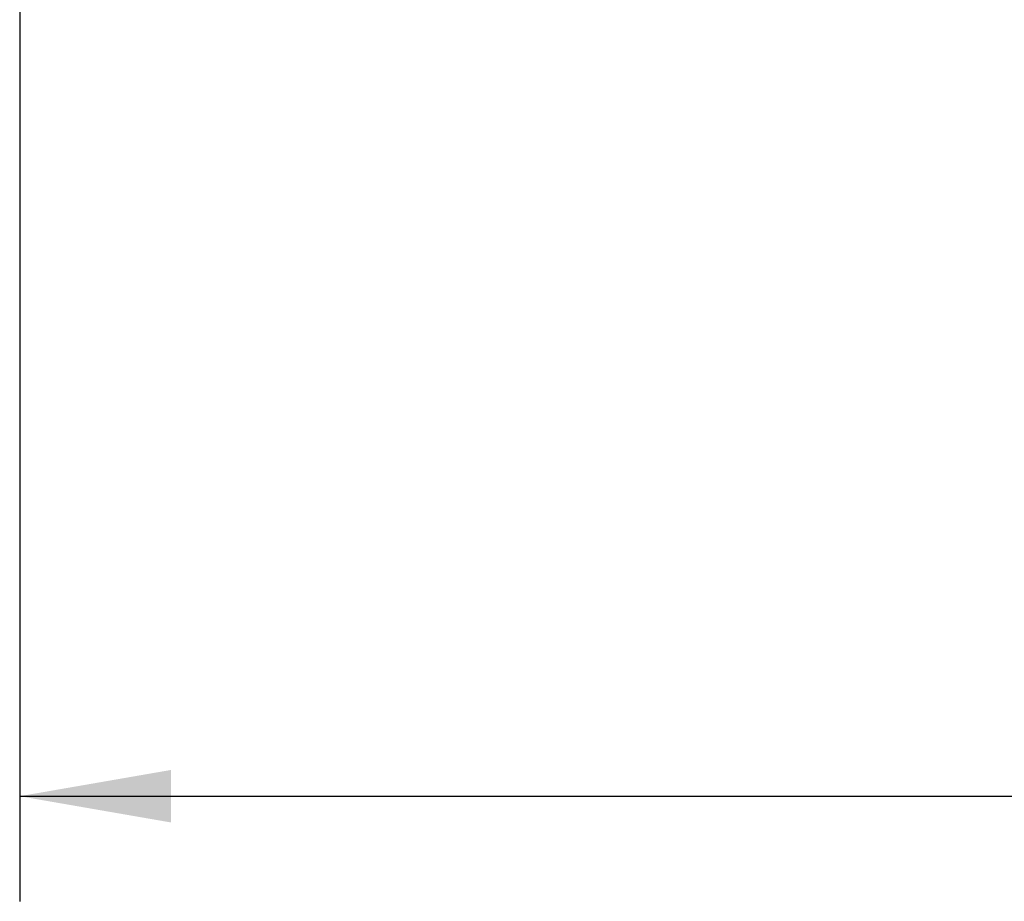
# Model space of a CAD drawing. Header units: inches. Extents: x 0 to 34, y 0 to 22.
# Tile 30 of 152: x 13.7 to 14.9, y 5.8 to 6.8. Entities that reach past the tile are written whole.
import ezdxf

# ---------------------------------------------------------------- set-up
doc = ezdxf.new("R2010")
doc.units = ezdxf.units.IN
doc.header["$LTSCALE"] = 1.87
doc.header["$MEASUREMENT"] = 0
doc.layers.get('0').update_dxf_attribs({"linetype": 'CONTINUOUS'})
doc.layers.add('DIMENSIONS', color=7, linetype='CONTINUOUS')
doc.styles.get("Standard").update_dxf_attribs({"font": 'txt', "width": 0.8})
doc.dimstyles.new('DIMSTYLE_1', dxfattribs={"dimtxt": 0.125, "dimasz": 0.18, "dimexe": 0.18, "dimexo": 0.0625, "dimgap": 0.09, "dimtad": 0, "dimtih": 1, "dimtoh": 1, "dimdec": 3, "dimzin": 4, "dimdsep": 46, "dimtxsty": 'STANDARD', "dimblk": '_FILLED', "dimblk1": '_FILLED', "dimblk2": '_FILLED', "dimcen": 0.09, "dimadec": 0, "dimazin": 0, "dimtp": 0.01, "dimtm": 0.01, "dimtfac": 1, "dimtdec": 3, "dimtofl": 0, "dimtmove": 0, "dimatfit": 3, "dimldrblk": '_FILLED', "dimfxl": 1, "dimtolj": 1, "dimtzin": 4, "dimarcsym": 0})

# ---------------------------------------------------------------- blocks, each defined once
blk = doc.blocks.new('_FILLED')
at = {"color": 0, "linetype": 'BYBLOCK'}
blk.add_solid([(0, 0), (-1, 0.1736), (-1, -0.1736)], dxfattribs=at)
blk = doc.blocks.new('*D4')
at = {"layer": 'DIMENSIONS', "color": 2, "linetype": 'CONTINUOUS'}
for p, q in [((13.7288, 8.3629), (13.7288, 5.7804)), ((24.5185, 6.8922), (24.5185, 5.7804)), ((13.7288, 5.9054), (18.3361, 5.9054)), ((24.5185, 5.9054), (19.9861, 5.9054))]:
    blk.add_line(p, q, dxfattribs=at)
at = {"layer": 'DIMENSIONS', "color": 2, "linetype": 'CONTINUOUS', "xscale": 0.18, "yscale": 0.18, "zscale": 0.18, "rotation": 180}
blk.add_blockref('_FILLED', (13.7288, 5.9054), dxfattribs=at)
at = {"layer": 'DIMENSIONS', "color": 2, "linetype": 'CONTINUOUS', "xscale": 0.18, "yscale": 0.18, "zscale": 0.18}
blk.add_blockref('_FILLED', (24.5185, 5.9054), dxfattribs=at)
at = {"layer": 'DIMENSIONS', "color": 2, "linetype": 'CONTINUOUS', "width": 0.8}
for s, p in [('10.790', (18.3986, 5.8429)), ('[', (19.1236, 5.8429)), ('274.06', (19.2236, 5.8429)), (']', (19.8236, 5.8429))]:
    blk.add_text(s, height=0.125, dxfattribs=at).set_placement(p)

msp = doc.modelspace()

# ---------------------------------------------------------------- dimensions: what is measured, and where the dimension line sits
at = {"layer": 'DIMENSIONS', "color": 2, "linetype": 'CONTINUOUS'}
dim = msp.add_linear_dim(base=(24.5185, 5.9054), p1=(13.7288, 8.3629), p2=(24.5185, 6.8922), dimstyle='DIMSTYLE_1', dxfattribs=at)
dim.commit()
dim.dimension.update_dxf_attribs({"geometry": '*D4', "text_midpoint": (19.1611, 5.9054), "dimtype": 160})

doc.saveas('drawing.dxf')
